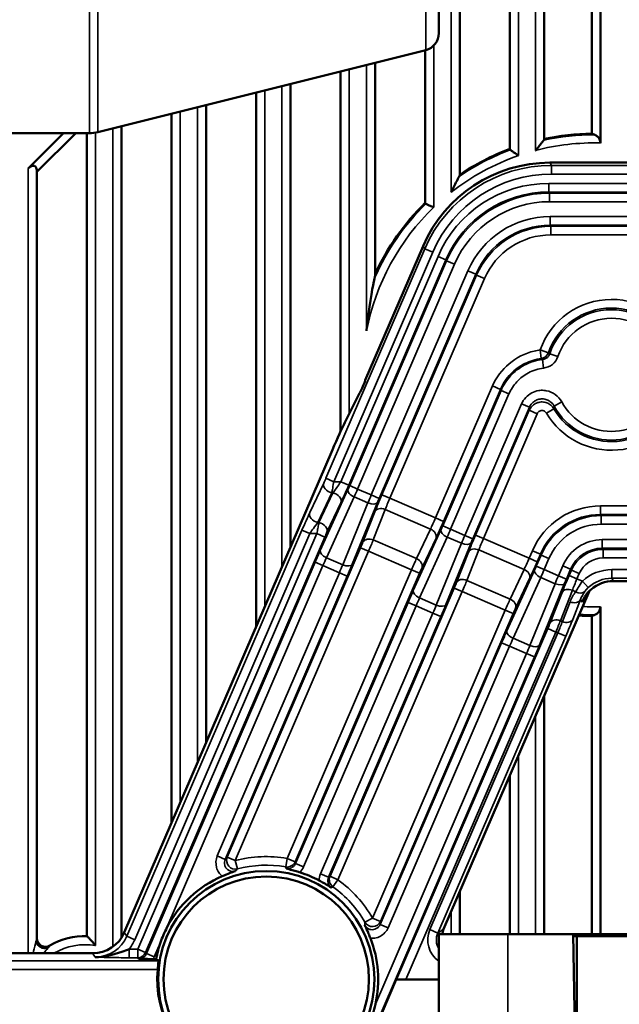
# Model space of a CAD drawing. Header units: millimetres. Extents: x 0 to 4638, y -120 to 1188.
# Tile 72 of 256: x 555 to 590, y 555 to 612. Entities that reach past the tile are written whole.
import ezdxf

# ---------------------------------------------------------------- set-up
doc = ezdxf.new("R2010")
doc.units = ezdxf.units.MM
doc.header["$LTSCALE"] = 2
doc.layers.add('Sichtbar (ISO)', color=7, linetype='Continuous', lineweight=50)
doc.layers.add('Sichtbar schmal (ISO)', color=7, linetype='Continuous', lineweight=35)

msp = doc.modelspace()

# ---------------------------------------------------------------- linework, layer by layer
at = {"layer": 'Sichtbar (ISO)'}
for p, q in [((580.6072, 697.5436), (580.6072, 603.0426)), ((583.5072, 604.5326), (583.5072, 656.1334)), ((579.3937, 620.6711), (579.3937, 611.2327)), ((585.5072, 618.3074), (585.5072, 605.1141)), ((588.2598, 613.7586), (588.2598, 605.4153)), ((588.7598, 613.2649), (588.7598, 604.8789)), ((578.6362, 610.2625), (559.6325, 605.5116)), ((578.6072, 601.4115), (578.6072, 610.2553)), ((573.7072, 588.1851), (573.7072, 609.0303)), ((575.7072, 609.5303), (575.7072, 597.2842)), ((570.8072, 608.3053), (570.8072, 581.4962)), ((568.8072, 576.8602), (568.8072, 607.8053)), ((565.9072, 607.0803), (565.9072, 570.1379)), ((563.9072, 565.5019), (563.9072, 606.5803)), ((561.0072, 605.8553), (561.0072, 558.8549)), ((545.5663, 605.4519), (559.1475, 605.4519)), ((555.6072, 603.4075), (557.6515, 605.4519)), ((556.1072, 603.2004), (558.3586, 605.4519)), ((559.0072, 558.9503), (559.0072, 605.4519)), ((585.8245, 603.7405), (618.1437, 603.7405)), ((556.1072, 603.2004), (556.1072, 558.8271)), ((585.1577, 599.4921), (585.1577, 599.4921)), ((575.1304, 591.1402), (578.4834, 598.9124)), ((585.2327, 592.3125), (585.2327, 592.3124)), ((583.5072, 591.3393), (583.5072, 591.3433)), ((585.2184, 591.8005), (585.2184, 591.8003)), ((575.1304, 591.0964), (575.1304, 591.1402)), ((573.95, 588.6931), (574.8053, 590.3866)), ((583.5072, 590.4491), (583.5072, 590.4492)), ((585.5072, 589.8703), (585.5072, 589.8631)), ((561.1708, 559.1589), (573.2319, 587.1166)), ((588.2598, 583.2637), (588.2598, 583.2626)), ((614.2677, 579.5129), (589.521, 579.5129)), ((579.6696, 559.3471), (588.1231, 578.9424)), ((588.7598, 578.0248), (588.7598, 559.0519)), ((588.2598, 577.4885), (588.2598, 559.0519)), ((585.5072, 572.8787), (585.5072, 559.0519)), ((583.5072, 559.0519), (583.5072, 568.2426)), ((580.6072, 561.5204), (580.6072, 559.0519)), ((579.3947, 559.0519), (583.3947, 559.0519)), ((579.3947, 559.0519), (579.3947, 543.1519)), ((583.3947, 559.0519), (587.1777, 559.0519)), ((616.6116, 559.0519), (587.1777, 559.0519)), ((587.2947, 552.3519), (587.1777, 559.0519)), ((587.1795, 558.9519), (587.3947, 558.9519)), ((587.3947, 558.9519), (616.3947, 558.9519)), ((587.3947, 552.3519), (587.3947, 558.9519)), ((538.9846, 557.9519), (559.3355, 557.9519)), ((563.0149, 557.6201), (562.8434, 557.6201)), ((576.9331, 556.4347), (574.9846, 551.9181)), ((576.9331, 556.4347), (579.3947, 556.4347))]:
    msp.add_line(p, q, dxfattribs=at)
for radius in [6.2657, 5.95]:
    msp.add_circle((569.3947, 556.4519), radius, dxfattribs=at)
for centre, radius, start, end in [((578.3937, 611.2327), 1, 284.03624, 0), ((559.1475, 607.4519), 2, 270, 284.03624), ((588.395, 591.4519), 13.9641, 90.55481, 101.93488), ((588.395, 591.4519), 13.9641, 110.48882, 123.89691), ((588.395, 591.4519), 13.9641, 134.50127, 155.31271), ((588.8944, 591.9519), 3.5261, 181.99523, 181.99607), ((588.395, 591.4519), 8.2859, 266.29521, 266.35588), ((588.395, 591.4519), 13.9641, 266.35732, 269.44519), ((569.3947, 556.4519), 6.4858, 113.1358, 152.51337), ((569.3947, 556.4519), 6.4858, 61.76071, 72.62348), ((556.6072, 558.8271), 0.5, 180, 300.55249), ((558.8947, 554.9519), 4, 88.38797, 120.55249), ((569.3947, 556.4519), 6.4858, 347.14659, 21.5118), ((569.3947, 556.4519), 6.4858, 160.81542, 169.62303), ((558.8947, 554.9519), 4, 52.93895, 52.95364), ((569.3947, 556.4519), 6.3129, 174.81808, 311.37434)]:
    msp.add_arc(centre, radius, start, end, dxfattribs=at)
for centre, major_axis, ratio, start_param, end_param in [((582.557, 591.4519), (-16.0397, 0), 0.9314106, 4.337465, 4.348897), ((555.6072, 602.7004), (0.3536, 0.8536), 0.4142136, 5.4977871, 7.0685835), ((585.8309, 595.7356), (-4.3998, 6.6898), 0.9991277, 5.7018293, 6.8645413), ((575.1324, 591.1887), (0.3961, 0.9182), 0.0349208, 3.6651914, 4.6268163), ((573.296, 587.0889), (0.7922, 1.8364), 0.0349208, 0.5235988, 1.5707963), ((589.5226, 577.5117), (-1.0999, 1.6725), 0.9991277, 5.7018293, 6.4124705), ((589.535, 577.4929), (0.2277, -2.1069), 0.9283732, 4.2182895, 4.2278799), ((582.557, 591.4519), (-16.0397, 0), 0.9314106, 1.9342883, 1.9457204), ((559.3339, 559.9531), (1.0999, -1.6725), 0.9991277, 5.7018293, 6.8645413), ((580.5891, 558.9525), (-0.8372, -0.5506), 0.9979867, 5.2950712, 5.6010091), ((556.4882, 558.6128), (-0.4401, 0.2374), 0.6623488, 0.6834124, 2.4581802), ((9806.9787, 572.7358), (-9254.105, 0.0001), 0.0348995, 0.0468202, 0.0471251)]:
    msp.add_ellipse(centre, major_axis=major_axis, ratio=ratio, start_param=start_param, end_param=end_param, dxfattribs=at)
for points, knots in [([(585.477, 605.044), (585.4675, 605.0322), (585.456, 605.0179), (585.4139, 604.9657), (585.3777, 604.9206), (585.2916, 604.8127), (585.2391, 604.7465), (585.1287, 604.6061), (585.069, 604.5296), (585.0093, 604.4523), (585.0083, 604.451), (585.0072, 604.4496)], [-0.08561691, -0.08561691, -0.08561691, -0.08561691, -0.076339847, -0.076339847, -0.055148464, -0.055148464, -0.028773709, -0.028773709, 0, 0, 0.000516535, 0.000516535, 0.000516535, 0.000516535]), ([(585.477, 605.044), (585.4788, 605.0462), (585.4805, 605.0483), (585.4988, 605.0729), (585.507, 605.0947), (585.5072, 605.1141)], [-0.181677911, -0.181677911, -0.181677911, -0.181677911, -0.180126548, -0.180126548, -0.163836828, -0.163836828, -0.163836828, -0.163836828]), ([(588.4308, 605.3537), (588.4453, 605.3482), (588.4595, 605.3423), (588.5281, 605.3096), (588.5901, 605.2641), (588.672, 605.1695), (588.7091, 605.1085), (588.748, 604.9989), (588.7598, 604.9344), (588.7598, 604.8789)], [-0.337341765, -0.337341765, -0.337341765, -0.337341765, -0.331312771, -0.331312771, -0.306621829, -0.306621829, -0.286477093, -0.286477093, -0.269831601, -0.269831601, -0.269831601, -0.269831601]), ([(583.5072, 604.5326), (583.5073, 604.5243), (583.5086, 604.5166), (583.5157, 604.4975), (583.5244, 604.4866), (583.5374, 604.4774)], [-0.164791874, -0.164791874, -0.164791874, -0.164791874, -0.158162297, -0.158162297, -0.146933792, -0.146933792, -0.146933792, -0.146933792]), ([(584.0072, 604.147), (584.0061, 604.1477), (584.0051, 604.1485), (583.9598, 604.1807), (583.9155, 604.2122), (583.8302, 604.2725), (583.7891, 604.3015), (583.6981, 604.3653), (583.6503, 604.3988), (583.5803, 604.4475), (583.5553, 604.465), (583.5374, 604.4774)], [-0.175446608, -0.175446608, -0.175446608, -0.175446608, -0.175058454, -0.175058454, -0.158777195, -0.158777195, -0.142894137, -0.142894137, -0.12161716, -0.12161716, -0.105344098, -0.105344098, -0.105344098, -0.105344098]), ([(580.577, 602.9471), (580.5749, 602.943), (580.5726, 602.9388), (580.5513, 602.8985), (580.5273, 602.8528), (580.4598, 602.7237), (580.4057, 602.6194), (580.2674, 602.3475), (580.1868, 602.1855), (580.1093, 602.0265), (580.1083, 602.0243), (580.1072, 602.0222)], [-0.1222197, -0.1222197, -0.1222197, -0.1222197, -0.11923865, -0.11923865, -0.09479004, -0.09479004, -0.05235397, -0.05235397, 0, 0, 0.00072067, 0.00072067, 0.00072067, 0.00072067]), ([(580.577, 602.9471), (580.5861, 602.9643), (580.5935, 602.981), (580.6043, 603.0134), (580.6071, 603.0289), (580.6072, 603.0426)], [-0.207039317, -0.207039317, -0.207039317, -0.207039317, -0.198041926, -0.198041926, -0.188265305, -0.188265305, -0.188265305, -0.188265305]), ([(578.6072, 601.4115), (578.6073, 601.3909), (578.6122, 601.3744), (578.6268, 601.3596), (578.6316, 601.3563), (578.6374, 601.3539)], [-0.19574143, -0.19574143, -0.19574143, -0.19574143, -0.182489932, -0.182489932, -0.177499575, -0.177499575, -0.177499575, -0.177499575]), ([(579.1072, 601.1553), (579.1061, 601.1557), (579.1051, 601.1562), (579.0664, 601.1727), (579.0289, 601.1887), (578.9557, 601.2198), (578.9201, 601.2349), (578.8289, 601.2734), (578.7769, 601.2953), (578.6931, 601.3305), (578.661, 601.344), (578.6385, 601.3534), (578.6379, 601.3536), (578.6374, 601.3539)], [-0.164173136, -0.164173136, -0.164173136, -0.164173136, -0.163829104, -0.163829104, -0.151564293, -0.151564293, -0.139398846, -0.139398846, -0.118951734, -0.118951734, -0.100071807, -0.100071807, -0.099553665, -0.099553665, -0.099553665, -0.099553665]), ([(575.677, 597.0657), (575.6634, 597.0007), (575.6473, 596.9233), (575.5304, 596.3472), (575.3421, 595.393), (575.2092, 594.0223), (575.2082, 594.012), (575.2072, 594.0016)], [-0.46563638, -0.46563638, -0.46563638, -0.46563638, -0.40998247, -0.40998247, 0, 0, 0.00312969, 0.00312969, 0.00312969, 0.00312969]), ([(575.677, 597.0657), (575.6812, 597.0851), (575.6849, 597.1039), (575.6982, 597.176), (575.7062, 597.2316), (575.7072, 597.2792), (575.7072, 597.2817), (575.7072, 597.2842)], [-0.405737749, -0.405737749, -0.405737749, -0.405737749, -0.399020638, -0.399020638, -0.379590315, -0.379590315, -0.378480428, -0.378480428, -0.378480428, -0.378480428]), ([(587.7049, 578.306), (587.7222, 578.3523), (587.7461, 578.4088), (587.8194, 578.5536), (587.8808, 578.6562), (588.0337, 578.8537), (588.1235, 578.9482), (588.2164, 579.0285)], [-0.30230078, -0.30230078, -0.30230078, -0.30230078, -0.27438061, -0.27438061, -0.23529355, -0.23529355, -0.19875728, -0.19875728, -0.19875728, -0.19875728]), ([(588.7598, 578.0248), (588.7598, 577.9694), (588.748, 577.9049), (588.7091, 577.7953), (588.672, 577.7342), (588.5901, 577.6397), (588.5281, 577.5942), (588.4595, 577.5614), (588.4453, 577.5556), (588.4308, 577.5501)], [-0.090344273, -0.090344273, -0.090344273, -0.090344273, -0.073698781, -0.073698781, -0.053554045, -0.053554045, -0.028863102, -0.028863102, -0.022834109, -0.022834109, -0.022834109, -0.022834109]), ([(571.3317, 562.6417), (571.2819, 562.6573), (571.2324, 562.6725), (571.1031, 562.7112), (571.0068, 562.7393), (570.7684, 562.8047), (570.6617, 562.8321), (570.5573, 562.8571), (570.5518, 562.8584), (570.5437, 562.8603)], [0, 0, 0, 0, 0.015629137, 0.015629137, 0.041503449, 0.041503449, 0.071069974, 0.071069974, 0.073583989, 0.073583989, 0.073583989, 0.073583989]), ([(567.6106, 562.7133), (567.6049, 562.7114), (567.5978, 562.7089), (567.5906, 562.7063), (567.5034, 562.6758), (567.3985, 562.6377), (567.1461, 562.5405), (567.0435, 562.4987), (566.9266, 562.4502), (566.8865, 562.4333), (566.8464, 562.4162)], [-0.005508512, -0.005508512, -0.005508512, -0.005508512, -0.002772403, 0, 0, 0.037421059, 0.037421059, 0.073030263, 0.073030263, 0.091279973, 0.091279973, 0.091279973, 0.091279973]), ([(573.1707, 561.7557), (573.1637, 561.7601), (573.1588, 561.7632), (573.0677, 561.8204), (572.9736, 561.8774), (572.758, 562.0032), (572.6696, 562.053), (572.5533, 562.1172), (572.5086, 562.1416), (572.4635, 562.1658)], [-0.00366283, -0.00366283, -0.00366283, -0.00366283, 0, 0, 0.04292012, 0.04292012, 0.08141969, 0.08141969, 0.10462097, 0.10462097, 0.10462097, 0.10462097]), ([(563.641, 559.4454), (563.5672, 559.3027), (563.4995, 559.1603), (563.4394, 559.021), (563.3793, 558.8817), (563.3221, 558.7348), (563.269, 558.5832)], [1.044172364, 1.044172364, 1.044172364, 1.044172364, 1.089691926, 1.089691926, 1.089691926, 1.135211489, 1.135211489, 1.135211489, 1.135211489]), ([(575.4287, 558.8303), (575.4127, 558.8708), (575.3966, 558.9111), (575.3491, 559.0282), (575.3067, 559.1305), (575.1985, 559.3782), (575.1519, 559.4798), (575.1122, 559.5637), (575.1089, 559.5706), (575.1056, 559.5775), (575.1031, 559.5828)], [0, 0, 0, 0, 0.013068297, 0.013068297, 0.0385889, 0.0385889, 0.065366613, 0.065366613, 0.067310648, 0.069230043, 0.069230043, 0.069230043, 0.069230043]), ([(559.5072, 558.3979), (559.5062, 558.3991), (559.5051, 558.4003), (559.4509, 558.4649), (559.3965, 558.528), (559.294, 558.644), (559.2449, 558.6982), (559.1568, 558.7936), (559.1168, 558.8361), (559.0594, 558.8963), (559.0391, 558.9174), (559.0136, 558.9437), (559.0072, 558.9503), (559.0072, 558.9503)], [-0.198554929, -0.198554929, -0.198554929, -0.198554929, -0.198069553, -0.198069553, -0.173264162, -0.173264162, -0.150347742, -0.150347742, -0.128984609, -0.128984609, -0.113024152, -0.113024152, -0.099034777, -0.099034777, -0.099034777, -0.099034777]), ([(559.4806, 557.7313), (560.0058, 557.7257), (560.5178, 557.8613), (561.0297, 558.0436), (561.17, 558.0936), (561.3117, 558.1473), (561.4537, 558.1973)], [0, 0, 0, 0, 0.78488487, 0.78488487, 0.78488487, 1, 1, 1, 1]), ([(561.988, 557.637), (561.9965, 557.6367), (562.0004, 557.6365), (562.1115, 557.6326), (562.2289, 557.6286), (562.4516, 557.6236), (562.5395, 557.6222), (562.7014, 557.6205), (562.772, 557.6201), (562.8435, 557.6201)], [-0.003652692, -0.003652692, -0.003652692, -0.003652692, 0, 0, 0.043694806, 0.043694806, 0.069274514, 0.069274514, 0.088046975, 0.088046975, 0.088046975, 0.088046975]), ([(563.1474, 557.5217), (563.1502, 557.5196), (563.1512, 557.5067), (563.1493, 557.4568), (563.146, 557.4181), (563.1376, 557.3291), (563.1318, 557.2727), (563.1196, 557.1501), (563.1132, 557.0841), (563.1076, 557.022)], [0.153003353, 0.153003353, 0.153003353, 0.153003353, 0.170467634, 0.170467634, 0.18923067, 0.18923067, 0.20812563, 0.20812563, 0.226784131, 0.226784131, 0.226784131, 0.226784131]), ([(574.7832, 552.8422), (575.0082, 553.1781), (575.202, 553.5382), (575.4991, 554.2268), (575.628, 554.6149), (575.718, 555.0091)], [0.47621759, 0.47621759, 0.47621759, 0.47621759, 0.58870001, 0.58870001, 0.70118244, 0.70118244, 0.70118244, 0.70118244])]:
    msp.add_open_spline(points, degree=3, knots=knots, dxfattribs=at)
at = {"layer": 'Sichtbar schmal (ISO)'}
for p, q in [((580.1072, 697.5261), (580.1072, 602.0222)), ((584.0072, 604.147), (584.0072, 656.0452)), ((559.1475, 605.4519), (559.1475, 626.4519)), ((559.6325, 626.3922), (559.6325, 605.5116)), ((578.6362, 610.2625), (578.6362, 621.6412)), ((585.0072, 619.1603), (585.0072, 604.4496)), ((579.1072, 601.1553), (579.1072, 610.532)), ((574.2072, 589.2023), (574.2072, 609.1553)), ((575.2072, 609.4053), (575.2072, 594.0016)), ((569.3072, 578.0192), (569.3072, 607.9303)), ((570.3072, 608.1803), (570.3072, 580.3372)), ((564.4072, 566.6609), (564.4072, 606.7053)), ((565.4072, 606.9553), (565.4072, 568.9789)), ((560.5072, 605.7303), (560.5072, 558.3313)), ((559.5072, 558.3979), (559.5072, 605.4845)), ((555.6072, 603.4075), (555.6072, 557.9519)), ((585.9283, 603.5827), (585.8245, 603.7405)), ((618.04, 603.5827), (585.9283, 603.5827)), ((585.9283, 603.083), (585.9283, 603.5827)), ((585.9283, 603.083), (618.04, 603.083)), ((585.773, 602.5397), (618.0158, 602.5397)), ((585.773, 602.04), (585.773, 602.5397)), ((618.0158, 602.04), (585.773, 602.04)), ((585.8133, 601.9787), (585.773, 602.04)), ((617.9755, 601.9787), (585.8133, 601.9787)), ((585.8133, 601.4791), (585.8133, 601.9787)), ((585.8133, 601.4791), (617.9755, 601.4791)), ((585.8538, 600.6179), (585.8538, 600.1182)), ((617.9349, 600.6179), (585.8538, 600.6179)), ((585.8538, 600.1182), (617.9349, 600.1182)), ((585.8941, 600.0569), (585.8538, 600.1182)), ((585.8941, 600.0569), (617.8946, 600.0569)), ((585.8941, 600.0569), (585.8941, 599.5572)), ((617.8946, 599.5572), (585.8941, 599.5572)), ((578.5872, 598.7546), (572.852, 585.4604)), ((578.4834, 598.9124), (578.5872, 598.7546)), ((579.046, 598.5567), (578.5872, 598.7546)), ((573.3108, 585.2624), (579.046, 598.5567)), ((573.7185, 585.2624), (579.3495, 598.3151)), ((579.8083, 598.1172), (579.3495, 598.3151)), ((579.8083, 598.1172), (574.1773, 585.0645)), ((579.8486, 598.0559), (574.2316, 585.0357)), ((574.6905, 584.8377), (580.3074, 597.858)), ((579.8083, 598.1172), (579.8486, 598.0559)), ((580.3074, 597.858), (579.8486, 598.0559)), ((581.0821, 597.4796), (575.4812, 584.4966)), ((575.94, 584.2987), (581.5409, 597.2817)), ((576.0972, 584.5083), (581.5812, 597.2204)), ((582.04, 597.0224), (576.556, 584.3103)), ((581.0821, 597.4796), (581.5409, 597.2817)), ((581.5409, 597.2817), (581.5812, 597.2204)), ((581.5812, 597.2204), (582.04, 597.0224)), ((585.743, 592.7273), (585.2716, 592.892)), ((585.3351, 592.3964), (585.2716, 592.892)), ((586.2949, 592.5112), (585.8224, 592.6726)), ((585.0072, 592.2636), (585.0072, 592.2629)), ((585.4654, 591.8421), (585.4074, 592.3384)), ((584.0072, 591.7909), (584.0072, 591.7957)), ((585.0072, 591.7442), (585.0072, 591.7438)), ((579.2076, 583.1664), (582.5043, 590.808)), ((582.9631, 590.6101), (582.5043, 590.808)), ((584.0072, 591.1449), (584.0072, 591.145)), ((583.0031, 590.5482), (579.6218, 582.7103)), ((582.9631, 590.6101), (579.6665, 582.9685)), ((580.0807, 582.5124), (583.462, 590.3503)), ((583.462, 590.3503), (583.0031, 590.5482)), ((584.1879, 589.7708), (580.9034, 582.1574)), ((584.6467, 589.5728), (584.1879, 589.7708)), ((585.0072, 589.7932), (585.0072, 589.7875)), ((586.082, 589.6415), (586.5201, 589.881)), ((581.3623, 581.9595), (584.6467, 589.5728)), ((581.5194, 582.1691), (584.639, 589.4002)), ((585.0978, 589.2023), (581.9782, 581.9711)), ((585.0978, 589.2023), (584.639, 589.4002)), ((585.6313, 589.236), (586.0615, 589.4894)), ((572.7287, 585.186), (571.9176, 583.4729)), ((573.3108, 585.2624), (572.852, 585.4604)), ((573.3108, 585.2624), (573.7185, 585.2624)), ((574.1773, 585.0645), (573.7185, 585.2624)), ((572.3765, 582.9041), (573.1875, 584.6172)), ((572.4517, 582.9041), (573.2628, 584.6172)), ((574.1305, 584.8071), (572.5275, 581.2881)), ((573.1875, 584.6172), (573.2628, 584.6172)), ((574.6905, 584.8377), (574.2316, 585.0357)), ((574.6905, 584.8377), (575.4812, 584.4966)), ((575.4812, 584.4966), (575.94, 584.2987)), ((576.0972, 584.5083), (576.556, 584.3103)), ((572.8873, 580.8607), (574.4902, 584.3796)), ((573.7216, 584.0484), (572.9105, 582.3354)), ((575.2853, 584.0366), (573.8254, 580.4559)), ((574.3833, 580.4875), (575.8431, 584.0682)), ((575.2853, 584.0366), (574.4902, 584.3796)), ((576.556, 584.3103), (579.2076, 583.1664)), ((575.0015, 581.7628), (575.6911, 583.5283)), ((576.29, 583.655), (575.6004, 581.8895)), ((578.9134, 582.5232), (576.29, 583.655)), ((588.7664, 583.8643), (615.0223, 583.8643)), ((588.7664, 583.8643), (588.7664, 583.3646)), ((615.0223, 583.3646), (588.7664, 583.3646)), ((588.8067, 583.3033), (588.7664, 583.3646)), ((572.3765, 582.9041), (572.4517, 582.9041)), ((579.6665, 582.9685), (579.2076, 583.1664)), ((588.8067, 583.3033), (614.982, 583.3033)), ((588.8067, 582.8036), (588.8067, 583.3033)), ((614.982, 582.8036), (588.8067, 582.8036)), ((571.4619, 582.4569), (561.3159, 558.9383)), ((561.7747, 558.7404), (571.9207, 582.2589)), ((561.9481, 558.1973), (572.3285, 582.2589)), ((571.9207, 582.2589), (571.4619, 582.4569)), ((571.9207, 582.2589), (572.3285, 582.2589)), ((572.7873, 582.061), (572.3285, 582.2589)), ((579.5207, 582.4817), (577.9177, 578.9628)), ((578.1024, 580.8101), (578.9134, 582.5232)), ((580.0807, 582.5124), (579.6218, 582.7103)), ((580.9034, 582.1574), (580.0807, 582.5124)), ((572.7873, 582.061), (562.407, 557.9993)), ((575.6004, 581.8895), (578.1024, 580.8101)), ((578.2775, 578.5353), (579.8804, 582.0542)), ((579.2322, 582.0006), (578.4212, 580.2876)), ((580.7075, 581.6974), (579.2477, 578.1167)), ((579.8056, 578.1484), (581.2654, 581.729)), ((579.8804, 582.0542), (580.7075, 581.6974)), ((581.3623, 581.9595), (580.9034, 582.1574)), ((581.9782, 581.9711), (581.5194, 582.1691)), ((581.9782, 581.9711), (584.6299, 580.8272)), ((588.8703, 581.9075), (614.9185, 581.9075)), ((588.8703, 581.4078), (588.8703, 581.9075)), ((567.1371, 563.52), (574.8662, 581.4362)), ((575.325, 581.2382), (567.5959, 563.3221)), ((574.8662, 581.4362), (575.325, 581.2382)), ((577.8176, 580.1629), (575.325, 581.2382)), ((580.4238, 579.4236), (581.1134, 581.1891)), ((581.7122, 581.3158), (581.0226, 579.5503)), ((584.3357, 580.184), (581.7122, 581.3158)), ((584.6299, 580.8272), (584.8206, 581.2692)), ((584.8206, 581.2692), (585.2794, 581.0713)), ((585.2794, 581.0713), (585.0887, 580.6293)), ((585.2794, 581.0713), (585.3197, 581.01)), ((588.9106, 581.3466), (588.8703, 581.4078)), ((614.9185, 581.4078), (588.8703, 581.4078)), ((588.9106, 581.3466), (614.8782, 581.3466)), ((588.9106, 581.3466), (588.9106, 580.8469)), ((572.224, 580.6023), (562.4468, 557.9387)), ((572.6828, 580.4043), (572.224, 580.6023)), ((573.8254, 580.4559), (572.8873, 580.8607)), ((584.6299, 580.8272), (585.0887, 580.6293)), ((585.0441, 580.3711), (585.3197, 581.01)), ((585.7785, 580.812), (585.3197, 581.01)), ((585.7785, 580.812), (585.5029, 580.1732)), ((614.8782, 580.8469), (588.9106, 580.8469)), ((563.641, 559.4454), (572.6828, 580.4043)), ((566.5573, 563.5907), (573.6338, 579.9941)), ((570.6073, 563.4494), (577.8176, 580.1629)), ((578.2764, 579.965), (571.0661, 563.2515)), ((572.6828, 580.4043), (573.6338, 579.9941)), ((574.0926, 579.7961), (573.6338, 579.9941)), ((578.2764, 579.965), (577.8176, 580.1629)), ((583.34, 576.6236), (584.9429, 580.1425)), ((583.5247, 578.4709), (584.3357, 580.184)), ((585.5029, 580.1732), (585.0441, 580.3711)), ((586.3257, 579.8182), (585.5029, 580.1732)), ((586.3257, 579.8182), (586.5762, 580.3988)), ((587.035, 580.2008), (586.5762, 580.3988)), ((587.035, 580.2008), (586.7845, 579.6203)), ((586.9417, 579.8299), (587.0753, 580.1395)), ((587.035, 580.2008), (587.0753, 580.1395)), ((587.0753, 580.1395), (587.5341, 579.9416)), ((587.5341, 579.9416), (587.4005, 579.6319)), ((589.4173, 580.1703), (589.4173, 579.6706)), ((614.3715, 580.1703), (589.4173, 580.1703)), ((574.0926, 579.7961), (567.0162, 563.3928)), ((581.0226, 579.5503), (583.5247, 578.4709)), ((585.3027, 579.715), (583.6998, 576.1961)), ((584.6545, 579.6614), (583.8434, 577.9484)), ((584.67, 575.7775), (586.1298, 579.3582)), ((586.6877, 579.3898), (585.2278, 575.8092)), ((585.3027, 579.715), (586.1298, 579.3582)), ((586.7845, 579.6203), (586.3257, 579.8182)), ((586.9417, 579.8299), (587.4005, 579.6319)), ((587.4005, 579.6319), (587.7117, 579.4977)), ((588.0528, 579.1326), (587.7117, 579.4977)), ((589.4173, 579.6706), (614.3715, 579.6706)), ((589.521, 579.5129), (589.4173, 579.6706)), ((573.0897, 562.4102), (580.2884, 579.097)), ((580.7472, 578.899), (573.5485, 562.2122)), ((580.7472, 578.899), (580.2884, 579.097)), ((583.2399, 577.8237), (580.7472, 578.899)), ((585.846, 577.0844), (586.5356, 578.8499)), ((587.1345, 578.9766), (586.4449, 577.2111)), ((587.3234, 578.8951), (587.1345, 578.9766)), ((571.0904, 563.1549), (577.6142, 578.2769)), ((578.073, 578.079), (577.6142, 578.2769)), ((579.2477, 578.1167), (578.2775, 578.5353)), ((587.0018, 578.3085), (586.5546, 577.1638)), ((587.1535, 577.2905), (587.6006, 578.4352)), ((587.6006, 578.4352), (587.698, 578.2872)), ((578.073, 578.079), (571.5493, 562.9569)), ((572.5436, 562.5588), (579.0561, 577.6549)), ((575.5489, 559.996), (583.2399, 577.8237)), ((583.6987, 577.6258), (576.0077, 559.7981)), ((578.073, 578.079), (579.0561, 577.6549)), ((579.5149, 577.4569), (579.0561, 577.6549)), ((583.2399, 577.8237), (583.6987, 577.6258)), ((579.5149, 577.4569), (573.0024, 562.3608)), ((586.4449, 577.2111), (586.5546, 577.1638)), ((576.9432, 556.4347), (585.7107, 576.7578)), ((586.1695, 576.5598), (577.4874, 556.4347)), ((586.2886, 576.5084), (578.8754, 559.3245)), ((585.7107, 576.7578), (586.1695, 576.5598)), ((586.2886, 576.5084), (586.1695, 576.5598)), ((586.7475, 576.3105), (586.2886, 576.5084)), ((575.9998, 559.6267), (583.0364, 575.9377)), ((579.3342, 559.1265), (586.7475, 576.3105)), ((583.4953, 575.7398), (583.0364, 575.9377)), ((583.6998, 576.1961), (584.67, 575.7775)), ((583.4953, 575.7398), (576.4586, 559.4288)), ((584.4784, 575.3157), (583.4953, 575.7398)), ((584.9372, 575.1177), (574.8562, 551.7499)), ((575.718, 555.0091), (584.4784, 575.3157)), ((584.9372, 575.1177), (584.4784, 575.3157)), ((585.0072, 571.7197), (585.0072, 559.0519)), ((584.0072, 559.0519), (584.0072, 569.4017)), ((566.5573, 563.5907), (567.0162, 563.3928)), ((567.1371, 563.52), (567.5959, 563.3221)), ((570.522, 562.9574), (570.6073, 563.4494)), ((571.0661, 563.2515), (570.6073, 563.4494)), ((567.7223, 562.8391), (567.5959, 563.3221)), ((571.5493, 562.9569), (571.0904, 563.1549)), ((573.0024, 562.3608), (572.5436, 562.5588)), ((573.5485, 562.2122), (573.0897, 562.4102)), ((573.5485, 562.2122), (573.2564, 561.8072)), ((575.5489, 559.996), (575.1162, 559.7469)), ((575.5489, 559.996), (576.0077, 559.7981)), ((580.1072, 560.3614), (580.1072, 559.0519)), ((576.4586, 559.4288), (575.9998, 559.6267)), ((561.3159, 558.9383), (561.1708, 559.1589)), ((561.7747, 558.7404), (561.3159, 558.9383)), ((575.2072, 559.3571), (575.2072, 559.3571)), ((579.3342, 559.1265), (578.8754, 559.3245)), ((579.6696, 559.3471), (579.3342, 559.1265)), ((583.3947, 543.6519), (583.3947, 559.0519)), ((562.9056, 557.7408), (563.269, 558.5832)), ((559.3355, 557.9519), (559.4806, 557.7313)), ((561.4537, 558.1973), (561.9481, 558.1973)), ((561.4537, 557.6976), (561.4537, 558.1973)), ((561.9481, 557.6976), (561.4537, 557.6976)), ((562.407, 557.9993), (561.9481, 558.1973)), ((561.9481, 557.6976), (561.9481, 558.1973)), ((561.9481, 557.6976), (561.988, 557.637)), ((562.4468, 557.9387), (562.407, 557.9993)), ((562.9056, 557.7408), (562.4468, 557.9387)), ((539.1852, 557.5217), (563.1474, 557.5217)), ((563.1076, 557.022), (539.1852, 557.022))]:
    msp.add_line(p, q, dxfattribs=at)
for centre, radius, start, end in [((588.395, 591.4519), 13.9018, 89.85248, 102.11619), ((588.395, 591.4519), 13.9018, 110.45201, 124.21961), ((588.395, 591.4519), 13.432, 88.44378, 104.60872), ((588.395, 591.4519), 13.432, 109.06652, 128.09866), ((588.395, 591.4519), 13.432, 133.74632, 169.05754), ((588.395, 591.4519), 13.9018, 134.57918, 156.18272), ((589.3944, 591.4519), 4.367, 19.63894, 160.74515), ((589.3944, 591.4519), 3.8677, 19.63894, 160.74515), ((589.3944, 591.4519), 3.7748, 19.20294, 161.13144), ((589.3944, 591.4519), 3.2755, 19.20294, 161.13144), ((589.3944, 591.4519), 3.2755, 208.65789, 339.62897), ((589.3944, 591.4519), 4.367, 210.49089, 339.21473), ((589.3944, 591.4519), 3.8677, 210.49089, 339.21473), ((589.3944, 591.4519), 3.7748, 208.65789, 339.62897), ((588.395, 591.4519), 8.818, 259.99355, 260.05739), ((588.395, 591.4519), 8.3482, 265.12355, 265.18859), ((588.395, 591.4519), 8.818, 266.26182, 266.26205), ((588.395, 591.4519), 13.432, 267.17177, 271.55622), ((588.395, 591.4519), 13.9018, 266.44916, 270.14752), ((569.3947, 556.4519), 7.1018, 80.16861, 104.67214), ((569.3947, 556.4519), 6.6025, 80.16861, 104.67214), ((569.3947, 556.4519), 6.6025, 29.9372, 54.2046), ((569.3947, 556.4519), 7.1018, 29.9372, 54.2046), ((558.8947, 554.9519), 3.5, 79.92091, 121.00272), ((558.8947, 554.9519), 3.5, 58.58427, 58.59327)]:
    msp.add_arc(centre, radius, start, end, dxfattribs=at)
for centre, major_axis, ratio, start_param, end_param in [((585.9343, 595.5785), (-4.3993, 6.6891), 0.9992366, 5.7018293, 6.8645413), ((585.9343, 595.5785), (-4.1248, 6.2717), 0.9991277, 5.7018293, 6.8645413), ((585.7786, 595.5355), (-3.8498, 5.8536), 0.9991277, 5.7018293, 6.8645413), ((585.7786, 595.5355), (-3.5753, 5.4362), 0.9989937, 5.7018293, 6.8645413), ((585.8181, 595.4754), (-3.5743, 5.4348), 0.9992617, 5.7018293, 6.8645413), ((585.8181, 595.4754), (-3.2998, 5.0174), 0.9991277, 5.7018293, 6.8645413), ((585.858, 595.4147), (-2.8599, 4.3484), 0.9991277, 5.7018293, 6.8645413), ((585.858, 595.4147), (-2.5853, 3.931), 0.9989424, 5.7018293, 6.8645413), ((585.8975, 595.3546), (-2.5844, 3.9295), 0.9993131, 5.7018293, 6.8645413), ((585.8975, 595.3546), (-2.3099, 3.5122), 0.9991277, 5.7018293, 6.8645413), ((585.2716, 592.892), (-0.2977, -0.4017), 0.9984971, 0.7658423, 1.8720714), ((2780.1523, 5672.2562), (-2193.6273, -5084.8454), 0.0348995, 6.2597038, 6.260021), ((995.5617, 1188.8741), (-408.9136, -602.3278), 0.0386505, 6.2046701, 6.2071136), ((798.4117, 1080.662), (-213.086, -493.9351), 0.0348995, 6.1897955, 6.1930735), ((573.1875, 584.988), (-0.4519, 0.214), 0.7068913, 0.0493604, 1.8937616), ((572.8397, 585.4795), (0.1856, 0.4314), 0.0400836, 3.9815457, 4.6852439), ((574.1103, 585.0307), (0.5847, 1.3505), 0.0326752, 3.9122033, 4.7515626), ((573.2628, 584.2464), (0.4519, -0.214), 0.7068913, 0.0493604, 1.8937616), ((574.5893, 584.6091), (-0.455, 0.2073), 0.4999238, 0.0403073, 1.5808752), ((574.2156, 585.0426), (0.1981, 0.4591), 0.0349208, 4.1887902, 4.712389), ((574.6744, 584.8447), (-0.3961, -0.9182), 0.0174604, 1.0471976, 1.5707963), ((575.4972, 584.4897), (-0.3961, -0.9182), 0.0174604, 4.712389, 5.2359878), ((576.1453, 584.4875), (-0.5942, -1.3773), 0.0349208, 4.712389, 5.4977871), ((575.3843, 584.2661), (0.463, -0.1888), 0.4999238, 4.7023101, 6.242878), ((575.956, 584.2918), (0.1981, 0.4591), 0.0349208, 1.5707963, 2.0943951), ((576.6041, 584.2896), (0.3961, 0.9182), 0.0523812, 1.5707963, 2.3561945), ((572.3765, 583.275), (-0.4519, 0.214), 0.7068913, 0.0493604, 1.8937616), ((576.1499, 583.3304), (-0.4657, 0.1819), 0.7068913, 4.6877088, 6.233825), ((588.7699, 579.5617), (2.3649, -3.5958), 0.9991277, 2.5602367, 3.7229487), ((588.7699, 579.5617), (2.0904, -3.1784), 0.9988985, 2.5602367, 3.7229487), ((572.4517, 582.5333), (0.4519, -0.214), 0.7068913, 0.0493604, 1.8937616), ((579.1595, 583.1871), (0.3961, 0.9182), 0.0523812, 3.9269908, 4.712389), ((579.6184, 582.9892), (-0.5942, -1.3773), 0.0349208, 0.7853982, 1.5707963), ((588.8094, 579.5016), (2.0894, -3.1769), 0.999357, 2.5602367, 3.7229487), ((588.8094, 579.5016), (1.8149, -2.7596), 0.9991277, 2.5602367, 3.7229487), ((572.8021, 582.0501), (0.1808, 0.4194), 0.0393274, 0.8399095, 1.561757), ((578.7734, 582.1986), (0.4519, -0.214), 0.7068913, 0.0493604, 1.5954765), ((579.9795, 582.2838), (-0.455, 0.2073), 0.4999238, 0.0403073, 1.5808752), ((579.6058, 582.7172), (-0.1981, -0.4591), 0.0349208, 1.0471976, 1.5707963), ((580.0646, 582.5193), (0.3961, 0.9182), 0.0174604, 4.1887902, 4.712389), ((574.8501, 581.4431), (-0.1981, -0.4591), 0.0349208, 1.5707963, 2.3561945), ((575.4603, 581.5649), (-0.4657, 0.1819), 0.7068913, 4.6877088, 6.233825), ((575.3089, 581.2451), (0.3961, 0.9182), 0.0174604, 4.712389, 5.4977871), ((580.9195, 582.1505), (0.3961, 0.9182), 0.0174604, 1.5707963, 2.0943951), ((580.8066, 581.927), (0.463, -0.1888), 0.4999238, 4.7023101, 6.242878), ((581.5675, 582.1483), (-0.5942, -1.3773), 0.0349208, 4.712389, 5.4977871), ((581.3783, 581.9526), (-0.1981, -0.4591), 0.0349208, 4.712389, 5.2359878), ((582.0263, 581.9504), (0.3961, 0.9182), 0.0523812, 1.5707963, 2.3561945), ((588.8723, 579.406), (-1.3749, 2.0906), 0.9991277, 5.7018293, 6.8645413), ((572.2721, 580.5815), (0.5942, 1.3773), 0.0349208, 1.0471976, 1.5707963), ((572.9863, 581.0902), (-0.455, 0.2073), 0.4999238, 0.0403073, 1.5808752), ((581.5722, 580.9912), (-0.4657, 0.1819), 0.7068913, 4.6877088, 6.233825), ((588.8723, 579.406), (-1.1004, 1.6732), 0.9986923, 5.7018293, 6.8645413), ((588.9118, 579.346), (-1.0995, 1.6717), 0.9995635, 5.7018293, 6.8645413), ((572.7309, 580.3836), (-0.3961, -0.9182), 0.0523812, 4.1887902, 4.712389), ((573.9245, 580.6855), (0.463, -0.1888), 0.4999238, 4.7023101, 6.242878), ((574.0446, 579.8169), (0.5942, 1.3773), 0.0349208, 4.712389, 5.2359878), ((577.8336, 580.156), (0.3961, 0.9182), 0.0174604, 0.7853982, 1.5707963), ((577.9623, 580.4855), (0.4519, -0.214), 0.7068913, 0.0493604, 1.5954765), ((584.5818, 580.8479), (0.3961, 0.9182), 0.0523812, 3.9269908, 4.712389), ((585.0406, 580.65), (-0.5942, -1.3773), 0.0349208, 0.7853982, 1.5707963), ((588.9118, 579.346), (-0.825, 1.2543), 0.9991277, 5.7018293, 6.8645413), ((573.5857, 580.0148), (-0.3961, -0.9182), 0.0523812, 1.5707963, 2.0943951), ((578.2924, 579.958), (-0.1981, -0.4591), 0.0349208, 3.9269908, 4.712389), ((584.1957, 579.8594), (0.4519, -0.214), 0.7068913, 0.0493604, 1.5954765), ((585.4017, 579.9446), (-0.455, 0.2073), 0.4999238, 0.0403073, 1.5808752), ((585.0281, 580.378), (-0.1981, -0.4591), 0.0349208, 1.0471976, 1.5707963), ((585.4869, 580.1801), (0.3961, 0.9182), 0.0174604, 4.1887902, 4.712389), ((589.4193, 577.6688), (-1.3749, 2.0906), 0.9991277, 5.7018293, 6.452675), ((580.2724, 579.1039), (-0.1981, -0.4591), 0.0349208, 1.5707963, 2.3561945), ((580.8826, 579.2257), (-0.4657, 0.1819), 0.7068913, 4.6877088, 6.233825), ((580.7312, 578.9059), (0.3961, 0.9182), 0.0174604, 4.712389, 5.4977871), ((586.3417, 579.8113), (0.3961, 0.9182), 0.0174604, 1.5707963, 2.0943951), ((586.2288, 579.5878), (0.463, -0.1888), 0.4999238, 4.7023101, 6.242878), ((586.9898, 579.8091), (-0.5942, -1.3773), 0.0349208, 4.712389, 5.4977871), ((586.8006, 579.6134), (-0.1981, -0.4591), 0.0349208, 4.712389, 5.2359878), ((587.4486, 579.6112), (0.3961, 0.9182), 0.0523812, 1.5707963, 2.3561945), ((589.4193, 577.6688), (-1.1004, 1.6732), 0.9986923, 5.7018293, 6.452675), ((577.6623, 578.2562), (-0.5942, -1.3773), 0.0349208, 4.1887902, 4.712389), ((578.3765, 578.7648), (-0.455, 0.2073), 0.4999238, 0.0403073, 1.5808752), ((586.9945, 578.652), (-0.4657, 0.1819), 0.7068913, 4.6877088, 6.233825), ((589.2979, 577.3157), (-0.2701, 2.5708), 0.9581466, 0.8128036, 1.0760762), ((587.4634, 579.2198), (0.4034, -0.2954), 0.6980486, 4.8706055, 6.2277627), ((589.438, 577.6404), (0.2259, -2.0732), 0.9480024, 3.954907, 4.2181796), ((578.1211, 578.0582), (0.3961, 0.9182), 0.0523812, 1.0471976, 1.5707963), ((583.2559, 577.8168), (0.3961, 0.9182), 0.0174604, 0.7853982, 1.5707963), ((583.3846, 578.1463), (0.4519, -0.214), 0.7068913, 0.0493604, 1.5954765), ((587.1418, 578.6332), (0.4657, -0.1819), 0.7068913, 4.6877088, 6.233825), ((579.008, 577.6756), (0.3961, 0.9182), 0.0523812, 4.712389, 5.2359878), ((579.3467, 578.3463), (0.463, -0.1888), 0.4999238, 4.7023101, 6.242878), ((579.4668, 577.4777), (-0.5942, -1.3773), 0.0349208, 1.5707963, 2.0943951), ((583.7147, 577.6188), (-0.1981, -0.4591), 0.0349208, 3.9269908, 4.712389), ((585.6947, 576.7647), (-0.1981, -0.4591), 0.0349208, 1.5707963, 2.3561945), ((586.3049, 576.8865), (-0.4657, 0.1819), 0.7068913, 4.6877088, 6.233825), ((586.1535, 576.5668), (0.3961, 0.9182), 0.0174604, 4.712389, 5.4977871), ((586.2405, 576.5292), (0.3961, 0.9182), 0.0523812, 4.712389, 5.4977871), ((586.6947, 577.4884), (0.4657, -0.1819), 0.7068913, 4.6877088, 6.233825), ((586.6994, 576.3313), (-0.5942, -1.3773), 0.0349208, 1.5707963, 2.3561945), ((583.0845, 575.917), (-0.5942, -1.3773), 0.0349208, 4.1887902, 4.712389), ((583.7988, 576.4257), (-0.455, 0.2073), 0.4999238, 0.0403073, 1.5808752), ((583.5433, 575.719), (0.3961, 0.9182), 0.0523812, 1.0471976, 1.5707963), ((584.4303, 575.3364), (0.3961, 0.9182), 0.0523812, 4.712389, 5.2359878), ((584.769, 576.0071), (0.463, -0.1888), 0.4999238, 4.7023101, 6.242878), ((584.8891, 575.1385), (-0.5942, -1.3773), 0.0349208, 1.5707963, 2.0943951), ((274.8145, -120.2266), (295.8471, 685.7758), 0.0348995, 0.0934568, 0.0957916), ((567.5959, 563.3221), (-0.3612, 0.3458), 0.995028, 0.3580107, 2.5883086), ((285.0179, -223.0961), (286.2594, 788.0865), 0.0354232, 0.0878818, 0.0899813), ((570.6073, 563.4494), (-0.4848, -0.1223), 0.9983587, 1.1526202, 2.48632), ((570.5277, 563.3867), (1.047, -0.3646), 0.935252, 5.8458576, 6.2157217), ((573.5572, 562.112), (0.9876, -0.5022), 0.9357497, 3.2006271, 3.5882043), ((573.5485, 562.2122), (-0.2457, 0.4355), 0.9983385, 0.6505936, 2.0024919), ((162.0952, -246.6388), (412.0544, 810.6127), 0.0357172, 6.195641, 6.1975765), ((575.5489, 559.996), (0.4995, -0.0212), 0.9952435, 3.708742, 5.9167987), ((254.3881, -179.2305), (320.5897, 743.1295), 0.0348995, 6.1899124, 6.1920665), ((559.4786, 559.7331), (1.1004, -1.6732), 0.9986923, 5.7018293, 6.8645413), ((580.2546, 558.7325), (-1.2558, -0.8259), 0.9979867, 5.2950712, 6.6636093), ((580.2546, 558.7325), (-0.8389, -0.5517), 0.9959836, 5.2950712, 6.2436213), ((559.4786, 559.7331), (1.3749, -2.0906), 0.9991277, 0.3283729, 0.581356), ((561.9481, 558.1973), (-0.4177, -0.2747), 0.9991277, 0.9894403, 2.1521523), ((561.9872, 558.1379), (-0.2755, 0.4188), 0.9973883, 2.560187, 3.7229487), ((561.9872, 558.1379), (-0.55, 0.8362), 0.9991277, 3.587165, 3.7229487)]:
    msp.add_ellipse(centre, major_axis=major_axis, ratio=ratio, start_param=start_param, end_param=end_param, dxfattribs=at)
for points, knots in [([(582.5043, 590.808), (582.9338, 591.8038), (583.8616, 592.5784), (584.9215, 592.8284), (585.0374, 592.8558), (585.1544, 592.877), (585.2716, 592.892)], [0, 0, 0, 0, 0.9015021, 0.9015021, 0.9015021, 1, 1, 1, 1]), ([(585.8224, 592.6726), (585.8044, 592.6198), (585.7769, 592.5692), (585.7424, 592.5253), (585.7078, 592.4814), (585.6651, 592.4429), (585.618, 592.4129), (585.5707, 592.3829), (585.5177, 592.3607), (585.4632, 592.348), (585.4448, 592.3438), (585.4261, 592.3405), (585.4074, 592.3384)], [0, 0, 0, 0, 0.2998181, 0.2998181, 0.2998181, 0.5996634, 0.5996634, 0.5996634, 0.8998199, 0.8998199, 0.8998199, 1, 1, 1, 1]), ([(585.3351, 592.3964), (585.0023, 592.3538), (584.6722, 592.2532), (584.3723, 592.1029), (584.0723, 591.9525), (583.7942, 591.7483), (583.5609, 591.5071), (583.3111, 591.2488), (583.1054, 590.94), (582.9631, 590.6101)], [0, 0, 0, 0, 0.3253842, 0.3253842, 0.3253842, 0.6507737, 0.6507737, 0.6507737, 1, 1, 1, 1]), ([(585.4074, 592.3384), (585.0401, 592.2953), (584.6749, 592.1813), (584.3484, 592.0077), (584.0521, 591.8501), (583.7789, 591.6392), (583.5515, 591.3924), (583.3241, 591.1457), (583.1361, 590.8563), (583.0031, 590.5482)], [0, 0, 0, 0, 0.3559628, 0.3559628, 0.3559628, 0.6779917, 0.6779917, 0.6779917, 1, 1, 1, 1]), ([(583.462, 590.3503), (583.5727, 590.607), (583.7293, 590.8482), (583.9189, 591.0539), (584.1084, 591.2595), (584.336, 591.4353), (584.5829, 591.5666), (584.855, 591.7113), (585.1594, 591.8063), (585.4654, 591.8421)], [0, 0, 0, 0, 0.3220151, 0.3220151, 0.3220151, 0.6440376, 0.6440376, 0.6440376, 1, 1, 1, 1]), ([(586.5201, 589.881), (586.3364, 590.2171), (585.9956, 590.4587), (585.6239, 590.5333), (585.5243, 590.5532), (585.4215, 590.5613), (585.3192, 590.5563), (585.2755, 590.5542), (585.2321, 590.5497), (585.1892, 590.543), (585.0453, 590.5207), (584.9038, 590.4719), (584.7759, 590.4031), (584.5191, 590.2651), (584.3037, 590.0393), (584.1879, 589.7708)], [0, 0, 0, 0, 0.3942563, 0.3942563, 0.3942563, 0.4998517, 0.4998517, 0.4998517, 0.5449293, 0.5449293, 0.5449293, 0.6962739, 0.6962739, 0.6962739, 1, 1, 1, 1]), ([(584.639, 589.4002), (584.6746, 589.4824), (584.7249, 589.5595), (584.7858, 589.6252), (584.8468, 589.691), (584.92, 589.7472), (584.9994, 589.7891), (585.0786, 589.8309), (585.1661, 589.8596), (585.2547, 589.8728), (585.343, 589.886), (585.4348, 589.8842), (585.5226, 589.8675), (585.6101, 589.8508), (585.6959, 589.819), (585.7731, 589.7745), (585.8502, 589.73), (585.9208, 589.6716), (585.979, 589.6042), (586.0098, 589.5685), (586.0375, 589.5299), (586.0615, 589.4894)], [0, 0, 0, 0, 0.1537421, 0.1537421, 0.1537421, 0.3077153, 0.3077153, 0.3077153, 0.4613481, 0.4613481, 0.4613481, 0.6144226, 0.6144226, 0.6144226, 0.7671569, 0.7671569, 0.7671569, 0.9199158, 0.9199158, 0.9199158, 1, 1, 1, 1]), ([(584.6467, 589.5728), (584.6823, 589.6559), (584.7327, 589.734), (584.7937, 589.8007), (584.8546, 589.8673), (584.9279, 589.9242), (585.0075, 589.9668), (585.0866, 590.0091), (585.1742, 590.0382), (585.263, 590.0517), (585.3513, 590.065), (585.4431, 590.0632), (585.5308, 590.0464), (585.6183, 590.0295), (585.7042, 589.9973), (585.7812, 589.9523), (585.8584, 589.9072), (585.9289, 589.8482), (585.9869, 589.7801), (586.0232, 589.7375), (586.0552, 589.6908), (586.082, 589.6415)], [0, 0, 0, 0, 0.1523502, 0.1523502, 0.1523502, 0.3043498, 0.3043498, 0.3043498, 0.4554638, 0.4554638, 0.4554638, 0.6057526, 0.6057526, 0.6057526, 0.7558354, 0.7558354, 0.7558354, 0.9064164, 0.9064164, 0.9064164, 1, 1, 1, 1]), ([(585.6313, 589.236), (585.6223, 589.2513), (585.6119, 589.2659), (585.6004, 589.2793), (585.5785, 589.3048), (585.5521, 589.3267), (585.5231, 589.3435), (585.4942, 589.3603), (585.462, 589.3723), (585.4292, 589.3786), (585.3963, 589.3849), (585.3619, 589.3856), (585.3288, 589.3806), (585.2955, 589.3756), (585.2627, 589.3648), (585.233, 589.349), (585.2032, 589.3332), (585.1757, 589.312), (585.1529, 589.2872), (585.13, 589.2624), (585.1112, 589.2332), (585.0978, 589.2023)], [0, 0, 0, 0, 0.0801811, 0.0801811, 0.0801811, 0.2329714, 0.2329714, 0.2329714, 0.3855749, 0.3855749, 0.3855749, 0.5384601, 0.5384601, 0.5384601, 0.6919762, 0.6919762, 0.6919762, 0.8460054, 0.8460054, 0.8460054, 1, 1, 1, 1]), ([(573.1875, 584.6172), (573.2, 584.673), (573.2133, 584.7381), (573.2272, 584.8085), (573.25, 584.9248), (573.2746, 585.0581), (573.2987, 585.1939), (573.3027, 585.2165), (573.3067, 585.2395), (573.3108, 585.2624)], [0, 0, 0, 0, 0.3419258, 0.3419258, 0.3419258, 0.9061132, 0.9061132, 0.9061132, 1, 1, 1, 1]), ([(573.2628, 584.6172), (573.369, 584.7638), (573.5073, 584.9576), (573.6456, 585.1569), (573.6698, 585.1917), (573.6942, 585.2271), (573.7185, 585.2624)], [0, 0, 0, 0, 0.8513245, 0.8513245, 0.8513245, 1, 1, 1, 1]), ([(571.9207, 582.2589), (571.9912, 582.3614), (572.0631, 582.4645), (572.1315, 582.5615), (572.2203, 582.6873), (572.3051, 582.8057), (572.3765, 582.9041)], [0, 0, 0, 0, 0.4351776, 0.4351776, 0.4351776, 1, 1, 1, 1]), ([(572.3285, 582.2589), (572.3466, 582.3623), (572.3654, 582.467), (572.3834, 582.5633), (572.4006, 582.6551), (572.4175, 582.7421), (572.4332, 582.818), (572.4395, 582.8483), (572.4457, 582.8773), (572.4517, 582.9041)], [0, 0, 0, 0, 0.4286345, 0.4286345, 0.4286345, 0.8367915, 0.8367915, 0.8367915, 1, 1, 1, 1]), ([(587.7117, 579.4977), (587.6217, 579.3723), (587.5367, 579.2441), (587.4635, 579.1277), (587.4104, 579.0432), (587.3625, 578.9633), (587.3234, 578.8951)], [0, 0, 0, 0, 0.5793735, 0.5793735, 0.5793735, 1, 1, 1, 1]), ([(587.8548, 578.9092), (587.873, 578.9346), (587.8962, 578.9648), (587.9236, 578.9972), (587.9493, 579.0275), (587.9795, 579.0606), (588.0116, 579.0928), (588.025, 579.1062), (588.0388, 579.1196), (588.0528, 579.1326)], [0, 0, 0, 0, 0.4308344, 0.4308344, 0.4308344, 0.8346423, 0.8346423, 0.8346423, 1, 1, 1, 1]), ([(566.8464, 562.4162), (566.8032, 562.4503), (566.7632, 562.4881), (566.7267, 562.5292), (566.7004, 562.5588), (566.6762, 562.59), (566.654, 562.6224), (566.5905, 562.715), (566.5432, 562.8199), (566.5142, 562.9278), (566.4558, 563.1443), (566.4682, 563.3841), (566.5573, 563.5907)], [0, 0, 0, 0, 0.1263044, 0.1263044, 0.1263044, 0.2173312, 0.2173312, 0.2173312, 0.4776009, 0.4776009, 0.4776009, 1, 1, 1, 1]), ([(567.0162, 563.3928), (566.9935, 563.3408), (566.9795, 563.2843), (566.9752, 563.2277), (566.9709, 563.1714), (566.9763, 563.1135), (566.991, 563.0589), (567.0057, 563.0047), (567.0299, 562.9523), (567.0619, 562.9061), (567.0936, 562.8602), (567.1338, 562.8192), (567.1791, 562.7866), (567.2244, 562.754), (567.2759, 562.7289), (567.3294, 562.7133), (567.3831, 562.6976), (567.4403, 562.691), (567.4961, 562.694), (567.5348, 562.696), (567.5734, 562.7026), (567.6106, 562.7133)], [0, 0, 0, 0, 0.151389, 0.151389, 0.151389, 0.3020895, 0.3020895, 0.3020895, 0.4515729, 0.4515729, 0.4515729, 0.6000562, 0.6000562, 0.6000562, 0.7483962, 0.7483962, 0.7483962, 0.8975021, 0.8975021, 0.8975021, 1, 1, 1, 1]), ([(570.5437, 562.8603), (570.5416, 562.87), (570.5394, 562.8797), (570.5373, 562.8894), (570.5322, 562.9121), (570.5271, 562.9348), (570.522, 562.9574)], [0, 0, 0, 0, 0.2993486, 0.2993486, 0.2993486, 1, 1, 1, 1]), ([(570.5437, 562.8603), (570.5973, 562.8507), (570.6532, 562.8499), (570.707, 562.858), (570.7623, 562.8664), (570.8169, 562.8845), (570.8662, 562.9108), (570.9157, 562.9371), (570.9612, 562.9724), (570.9991, 563.0136), (571.037, 563.0549), (571.0683, 563.1034), (571.0904, 563.1549)], [0, 0, 0, 0, 0.2444945, 0.2444945, 0.2444945, 0.4959072, 0.4959072, 0.4959072, 0.7477803, 0.7477803, 0.7477803, 1, 1, 1, 1]), ([(573.0024, 562.3608), (572.9801, 562.3094), (572.9664, 562.2534), (572.9624, 562.1975), (572.9583, 562.1416), (572.9639, 562.0843), (572.9787, 562.0303), (572.9935, 561.9763), (573.0178, 561.9242), (573.0496, 561.8782), (573.0823, 561.831), (573.1239, 561.7889), (573.1707, 561.7557)], [0, 0, 0, 0, 0.2487467, 0.2487467, 0.2487467, 0.4971459, 0.4971459, 0.4971459, 0.7450809, 0.7450809, 0.7450809, 1, 1, 1, 1]), ([(573.2564, 561.8072), (573.2479, 561.8021), (573.2393, 561.797), (573.2308, 561.7918), (573.2108, 561.7798), (573.1908, 561.7677), (573.1707, 561.7557)], [0, 0, 0, 0, 0.2993403, 0.2993403, 0.2993403, 1, 1, 1, 1]), ([(575.1031, 559.5828), (575.1197, 559.5522), (575.1396, 559.5231), (575.1622, 559.4966), (575.1984, 559.4539), (575.2424, 559.4169), (575.2907, 559.3886), (575.3388, 559.3604), (575.3924, 559.3402), (575.4472, 559.3296), (575.502, 559.3191), (575.5594, 559.3179), (575.6146, 559.3263), (575.6701, 559.3348), (575.7248, 559.3531), (575.7743, 559.3796), (575.8241, 559.4063), (575.8699, 559.4421), (575.9079, 559.4838), (575.9461, 559.5257), (575.9775, 559.5747), (575.9998, 559.6267)], [0, 0, 0, 0, 0.0931542, 0.0931542, 0.0931542, 0.2438762, 0.2438762, 0.2438762, 0.39384, 0.39384, 0.39384, 0.5439186, 0.5439186, 0.5439186, 0.6949441, 0.6949441, 0.6949441, 0.8471389, 0.8471389, 0.8471389, 1, 1, 1, 1]), ([(576.4586, 559.4288), (576.3695, 559.2222), (576.2037, 559.0486), (576.0063, 558.9425), (575.9078, 558.8896), (575.7991, 558.852), (575.6881, 558.8347), (575.6531, 558.8292), (575.6175, 558.8256), (575.5818, 558.8241), (575.5307, 558.822), (575.4796, 558.8241), (575.4287, 558.8303)], [0, 0, 0, 0, 0.5317422, 0.5317422, 0.5317422, 0.7967077, 0.7967077, 0.7967077, 0.8804251, 0.8804251, 0.8804251, 1, 1, 1, 1]), ([(556.0477, 558.6128), (556.0065, 558.4599), (555.9579, 558.2681), (555.913, 558.0728), (555.9039, 558.0328), (555.8948, 557.9925), (555.8858, 557.9519)], [0, 0, 0, 0, 0.25, 0.25, 0.25, 0.30113525, 0.30113525, 0.30113525, 0.30113525]), ([(561.4537, 557.6976), (561.2481, 557.6976), (561.0409, 557.699), (560.8465, 557.7013), (560.5415, 557.7049), (560.2583, 557.7107), (559.9959, 557.7173), (559.8194, 557.7217), (559.6487, 557.7265), (559.4806, 557.7313)], [0, 0, 0, 0, 0.2759756, 0.2759756, 0.2759756, 0.7087961, 0.7087961, 0.7087961, 1, 1, 1, 1])]:
    msp.add_open_spline(points, degree=3, knots=knots, dxfattribs=at)
for points in [[(585.4654, 591.8421), (585.8402, 591.886), (586.1744, 592.1586), (586.2949, 592.5112)], [(585.8224, 592.6726), (585.7959, 592.6908), (585.7694, 592.7091), (585.743, 592.7273)], [(585.3351, 592.3964), (585.3591, 592.377), (585.3832, 592.3577), (585.4074, 592.3384)], [(571.9176, 583.4729), (571.7921, 583.2077), (571.6241, 582.8328), (571.4619, 582.4569)], [(571.0661, 563.2515), (571.0742, 563.2193), (571.0823, 563.1871), (571.0904, 563.1549)], [(573.0024, 562.3608), (573.0315, 562.3773), (573.0606, 562.3938), (573.0897, 562.4102)], [(556.1072, 558.8271), (556.1072, 558.8271), (556.0655, 558.6787), (556.0477, 558.6128)], [(556.4984, 557.9519), (556.5802, 558.0613), (556.661, 558.1622), (556.7302, 558.2447)], [(556.7302, 558.2447), (556.7757, 558.299), (556.8614, 558.3965), (556.8614, 558.3965)]]:
    msp.add_open_spline(points, degree=3, dxfattribs=at)

doc.saveas('drawing.dxf')
